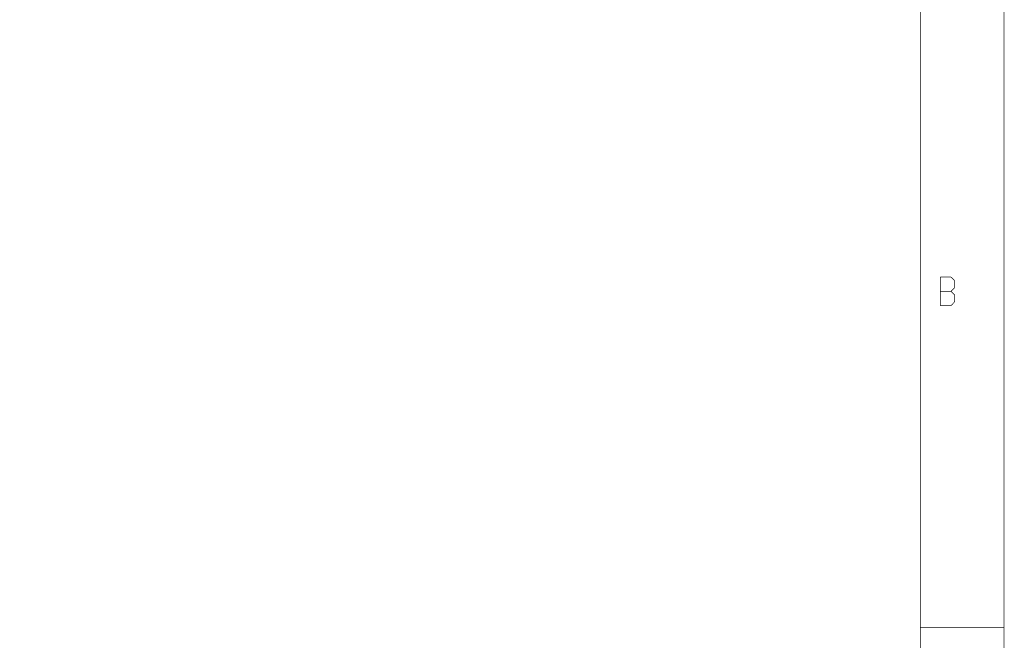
# Model space of a CAD drawing. Extents: x -16.7 to 17.3, y -13.5 to 8.5.
# Tile 30 of 37: x 8.7 to 17.3, y -8.2 to -2.8. Entities that reach past the tile are written whole.
import ezdxf

# ---------------------------------------------------------------- set-up
doc = ezdxf.new("R2010")
doc.units = 0
doc.layers.add('FAB_ART', color=2, linetype='CONTINUOUS')

msp = doc.modelspace()

# ---------------------------------------------------------------- linework, layer by layer
at = {"layer": 'FAB_ART', "const_width": 0.006}
for points in [[(-16.6865, -13.509), (17.3135, -13.509), (17.3135, 8.491), (-16.6865, 8.491), (-16.6865, -13.509)], [(-16.1835, -13.009), (16.5805, -13.009), (16.5805, 8.058), (-16.1835, 8.058), (-16.1835, -13.009)], [(16.7565, -5.299), (16.7565, -5.049)], [(16.7565, -5.049), (16.8505, -5.049)], [(16.8505, -5.049), (16.8815, -5.08)], [(16.8815, -5.08), (16.8815, -5.142)], [(16.8815, -5.142), (16.8505, -5.174)], [(16.7565, -5.174), (16.8505, -5.174)], [(16.8505, -5.174), (16.8815, -5.205)], [(16.8815, -5.205), (16.8815, -5.267)], [(16.8505, -5.299), (16.7565, -5.299)], [(16.8815, -5.267), (16.8505, -5.299)], [(16.5805, -8.119), (17.3135, -8.119)]]:
    msp.add_lwpolyline(points, dxfattribs=at)

doc.saveas('drawing.dxf')
